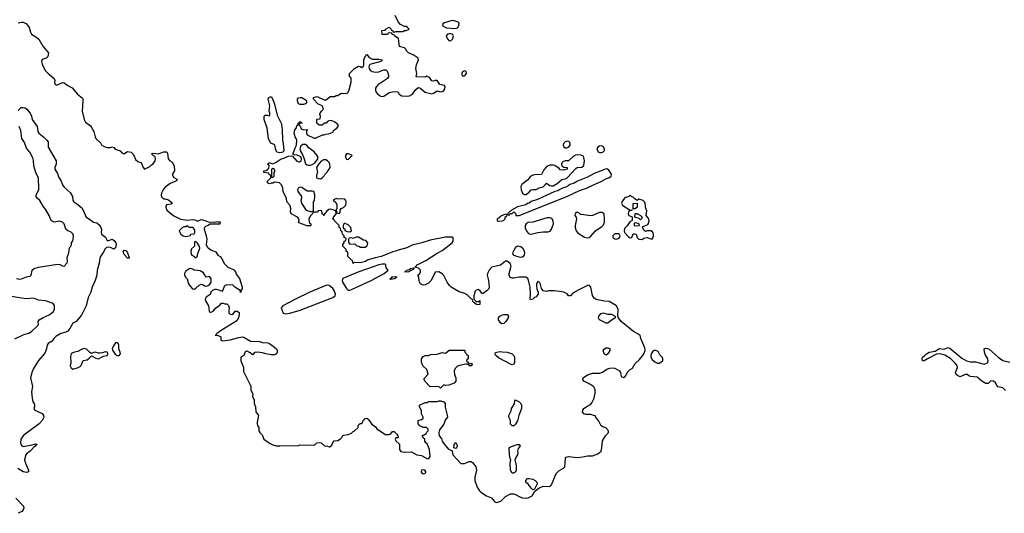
# Model space of a CAD drawing. Header units: inches. Extents: x 2106670 to 2322961, y 36024 to 224899.
# Tile 235 of 256: x 2281508 to 2293026, y 162325 to 168100. Entities that reach past the tile are written whole.
import ezdxf

# ---------------------------------------------------------------- set-up
doc = ezdxf.new("R2010")
doc.units = ezdxf.units.IN
doc.header["$MEASUREMENT"] = 0
doc.layers.add('C2186', color=7, linetype='Continuous')
doc.layers.add('C2196', color=7, linetype='Continuous')

msp = doc.modelspace()

# ---------------------------------------------------------------- linework, layer by layer
at = {"layer": 'C2186', "color": 5}
for points, elevation in [([(2281490, 168062), (2281528, 168072), (2281550, 168072), (2281590, 168051), (2281619, 168010), (2281634, 167954), (2281646, 167930), (2281710, 167891), (2281731, 167871), (2281779, 167790), (2281846, 167710), (2281836, 167670), (2281817, 167650), (2281770, 167632), (2281762, 167610), (2281770, 167581), (2281807, 167507), (2281842, 167470), (2281913, 167410), (2281919, 167390), (2281916, 167370), (2281919, 167350), (2281930, 167339), (2281950, 167336), (2282010, 167365), (2282030, 167360), (2282070, 167330), (2282124, 167304), (2282183, 167230), (2282242, 167182), (2282248, 167170), (2282248, 167150), (2282241, 167030), (2282262, 166930), (2282280, 166900), (2282337, 166857), (2282346, 166846), (2282376, 166790), (2282391, 166730), (2282401, 166710), (2282456, 166656), (2282471, 166631), (2282495, 166615), (2282530, 166606), (2282570, 166605), (2282590, 166612), (2282610, 166605), (2282626, 166585), (2282685, 166565), (2282702, 166542), (2282728, 166532), (2282770, 166556), (2282811, 166551), (2282841, 166521), (2282863, 166463), (2282890, 166441), (2282927, 166427), (2282938, 166410), (2282952, 166370), (2282970, 166352), (2283030, 166382), (2283050, 166402), (2283070, 166412), (2283093, 166447), (2283097, 166470), (2283094, 166494), (2283084, 166504), (2283068, 166510), (2283049, 166531), (2283070, 166538), (2283130, 166532), (2283193, 166553), (2283230, 166552), (2283237, 166537), (2283246, 166470), (2283265, 166450), (2283293, 166433), (2283315, 166390), (2283318, 166330), (2283292, 166290), (2283312, 166252), (2283354, 166230), (2283334, 166210), (2283270, 166182), (2283210, 166142), (2283190, 166118), (2283167, 166070), (2283164, 166050), (2283167, 166027), (2283190, 166002), (2283210, 166002), (2283250, 165991), (2283278, 165970), (2283291, 165950), (2283278, 165942), (2283227, 165933), (2283218, 165910), (2283221, 165890), (2283230, 165872), (2283310, 165805), (2283390, 165765), (2283470, 165756), (2283530, 165762), (2283557, 165757), (2283590, 165742), (2283630, 165762), (2283674, 165750), (2283713, 165733), (2283790, 165731), (2283817, 165737), (2283827, 165733), (2283850, 165734), (2283854, 165730), (2283850, 165706), (2283733, 165707), (2283714, 165690), (2283681, 165679), (2283672, 165670), (2283665, 165650), (2283691, 165570), (2283696, 165530), (2283691, 165470), (2283702, 165442), (2283712, 165430), (2283746, 165406), (2283804, 165384), (2283826, 165346), (2283852, 165330), (2283871, 165311), (2283905, 165245), (2283945, 165205), (2283971, 165191), (2284010, 165178), (2284018, 165170), (2284031, 165151), (2284041, 165121), (2284078, 165070), (2284111, 164970), (2284111, 164949), (2284094, 164930), (2284094, 164910), (2284090, 164906), (2284086, 164930), (2284026, 164970), (2283998, 164998), (2283925, 164995), (2283911, 164989), (2283902, 164978), (2283885, 164935), (2283878, 164922), (2283870, 164918), (2283866, 164926), (2283837, 164937), (2283810, 164941), (2283790, 164941), (2283764, 164930), (2283743, 164910), (2283735, 164885), (2283688, 164852), (2283680, 164830), (2283682, 164810), (2283717, 164750), (2283725, 164690), (2283730, 164682), (2283739, 164679), (2283750, 164676), (2283770, 164688), (2283803, 164730), (2283844, 164755), (2283870, 164782), (2283890, 164782), (2283910, 164774), (2283930, 164774), (2283950, 164754), (2283958, 164730), (2283953, 164690), (2283956, 164670), (2283970, 164654), (2283990, 164651), (2284010, 164662), (2284030, 164691), (2284052, 164690), (2284074, 164674), (2284076, 164650), (2284067, 164610), (2284050, 164576), (2283845, 164450), (2283838, 164442), (2283816, 164430), (2283807, 164413), (2283794, 164410), (2283830, 164405), (2283862, 164390), (2283862, 164350), (2283884, 164344), (2283970, 164353), (2284070, 164383), (2284109, 164389), (2284130, 164386), (2284210, 164340), (2284313, 164333), (2284350, 164321), (2284410, 164318), (2284429, 164311), (2284491, 164270), (2284512, 164250), (2284522, 164230), (2284522, 164210), (2284511, 164189), (2284490, 164178), (2284450, 164178), (2284389, 164189), (2284350, 164202), (2284290, 164209), (2284256, 164204), (2284230, 164178), (2284203, 164203), (2284170, 164222), (2284160, 164220), (2284145, 164215), (2284131, 164169), (2284094, 164150), (2284094, 164110), (2284126, 164030), (2284125, 163985), (2284212, 163812), (2284212, 163770), (2284237, 163717), (2284232, 163690), (2284251, 163650), (2284251, 163610), (2284265, 163570), (2284272, 163510), (2284302, 163470), (2284286, 163390), (2284286, 163370), (2284291, 163351), (2284305, 163330), (2284306, 163290), (2284318, 163270), (2284343, 163243), (2284365, 163190), (2284430, 163146), (2284470, 163126), (2284510, 163115), (2284550, 163115), (2284770, 163118), (2284790, 163125), (2284950, 163122), (2284966, 163130), (2284986, 163150), (2285010, 163154), (2285034, 163150), (2285073, 163113), (2285109, 163111), (2285130, 163102), (2285136, 163104), (2285158, 163122), (2285170, 163154), (2285188, 163172), (2285230, 163178), (2285263, 163197), (2285278, 163210), (2285290, 163234), (2285300, 163240), (2285350, 163245), (2285390, 163262), (2285410, 163282), (2285426, 163290), (2285466, 163330), (2285468, 163352), (2285490, 163374), (2285510, 163374), (2285529, 163411), (2285550, 163432), (2285570, 163438), (2285590, 163422), (2285622, 163370), (2285670, 163336), (2285691, 163310), (2285710, 163296), (2285787, 163247), (2285825, 163245), (2285846, 163250), (2285870, 163282), (2285890, 163282), (2285922, 163250), (2285932, 163230), (2285934, 163210), (2285930, 163206), (2285910, 163206), (2285902, 163190), (2285910, 163174), (2285952, 163132), (2285952, 163072), (2285966, 163046), (2286010, 163039), (2286090, 163045), (2286154, 163010), (2286210, 163001), (2286270, 162966), (2286290, 162962), (2286296, 162964), (2286309, 162991), (2286302, 163070), (2286276, 163136), (2286258, 163150), (2286246, 163170), (2286246, 163190), (2286230, 163206), (2286218, 163230), (2286262, 163258), (2286270, 163274), (2286286, 163290), (2286286, 163310), (2286267, 163327), (2286229, 163329), (2286190, 163348), (2286168, 163372), (2286169, 163411), (2286210, 163422), (2286228, 163432), (2286229, 163450), (2286209, 163490), (2286209, 163529), (2286186, 163570), (2286186, 163590), (2286250, 163622), (2286278, 163622), (2286290, 163634), (2286390, 163634), (2286410, 163642), (2286430, 163641), (2286470, 163627), (2286484, 163610), (2286487, 163567), (2286510, 163474), (2286511, 163450), (2286486, 163414), (2286470, 163368), (2286420, 163300), (2286411, 163270), (2286416, 163230), (2286441, 163200), (2286451, 163170), (2286465, 163145), (2286520, 163080), (2286559, 163059), (2286566, 163046), (2286574, 163010), (2286670, 162906), (2286710, 162907), (2286768, 162930), (2286790, 162931), (2286810, 162916), (2286846, 162870), (2286851, 162831), (2286833, 162747), (2286831, 162710), (2286858, 162630), (2286886, 162586), (2286904, 162570), (2286970, 162528), (2287027, 162507), (2287062, 162462), (2287070, 162455), (2287090, 162451), (2287135, 162465), (2287190, 162521), (2287250, 162551), (2287290, 162551), (2287310, 162546), (2287357, 162517), (2287390, 162504), (2287430, 162500), (2287455, 162505), (2287504, 162530), (2287536, 162584), (2287583, 162617), (2287630, 162641), (2287710, 162638), (2287730, 162658), (2287784, 162790), (2287817, 162823), (2287869, 162851), (2287884, 162870), (2287894, 162970), (2287900, 162980), (2287929, 162991), (2288030, 162976), (2288095, 162985), (2288150, 162998), (2288210, 162995), (2288270, 163021), (2288309, 163051), (2288319, 163090), (2288326, 163174), (2288362, 163230), (2288398, 163270), (2288398, 163290), (2288363, 163323), (2288330, 163335), (2288309, 163349), (2288282, 163402), (2288248, 163450), (2288246, 163466), (2288234, 163466), (2288190, 163481), (2288130, 163481), (2288109, 163490), (2288093, 163510), (2288096, 163530), (2288109, 163550), (2288134, 163570), (2288184, 163596), (2288203, 163617), (2288230, 163670), (2288240, 163730), (2288240, 163770), (2288234, 163790), (2288225, 163805), (2288176, 163836), (2288109, 163870), (2288094, 163890), (2288101, 163910), (2288150, 163943), (2288210, 163966), (2288294, 163966), (2288325, 163975), (2288377, 164010), (2288410, 164022), (2288448, 164028), (2288470, 164021), (2288525, 163990), (2288538, 163970), (2288546, 163926), (2288570, 163912), (2288590, 163925), (2288622, 163978), (2288650, 164007), (2288676, 164024), (2288710, 164079), (2288757, 164123), (2288794, 164166), (2288810, 164190), (2288824, 164230), (2288820, 164260), (2288773, 164370), (2288768, 164408), (2288689, 164450), (2288544, 164570), (2288515, 164610), (2288506, 164630), (2288509, 164710), (2288489, 164750), (2288470, 164765), (2288402, 164802), (2288350, 164806), (2288250, 164826), (2288230, 164840), (2288210, 164874), (2288190, 164970), (2288170, 164993), (2288150, 164989), (2288043, 164937), (2287980, 164900), (2287950, 164868), (2287930, 164868), (2287912, 164892), (2287872, 164912), (2287850, 164917), (2287766, 164926), (2287694, 164926), (2287670, 164919), (2287630, 164926), (2287614, 164954), (2287596, 165016), (2287586, 165030), (2287570, 165038), (2287552, 165010), (2287552, 164990), (2287558, 164950), (2287572, 164910), (2287572, 164888), (2287550, 164858), (2287530, 164848), (2287512, 164830), (2287483, 164823), (2287478, 164830), (2287483, 164890), (2287479, 164970), (2287462, 165050), (2287452, 165072), (2287430, 165086), (2287410, 165089), (2287350, 165087), (2287290, 165075), (2287270, 165076), (2287245, 165085), (2287236, 165110), (2287235, 165130), (2287257, 165217), (2287246, 165246), (2287210, 165275), (2287190, 165275), (2287132, 165228), (2287030, 165203), (2287001, 165170), (2286981, 165130), (2286977, 165110), (2286991, 165050), (2287001, 164970), (2286996, 164950), (2286976, 164930), (2286930, 164895), (2286918, 164898), (2286892, 164932), (2286870, 164941), (2286850, 164936), (2286837, 164923), (2286819, 164870), (2286822, 164830), (2286850, 164802), (2286878, 164802), (2286890, 164814), (2286890, 164769), (2286870, 164764), (2286851, 164769), (2286822, 164790), (2286810, 164802), (2286805, 164825), (2286790, 164834), (2286742, 164882), (2286716, 164896), (2286650, 164915), (2286555, 164970), (2286535, 164990), (2286509, 165030), (2286470, 165108), (2286450, 165128), (2286410, 165148), (2286370, 165146), (2286323, 165050), (2286290, 165016), (2286250, 164997), (2286230, 164994), (2286210, 165002), (2286198, 165010), (2286180, 165040), (2286178, 165090), (2286166, 165110), (2286189, 165131), (2286198, 165150), (2286198, 165170), (2286173, 165193), (2286141, 165201), (2286129, 165210), (2286145, 165215), (2286157, 165230), (2286258, 165282), (2286390, 165368), (2286450, 165400), (2286568, 165490), (2286578, 165510), (2286578, 165550), (2286570, 165555), (2286490, 165556), (2286310, 165522), (2286211, 165490), (2286098, 165462), (2286038, 165430), (2285937, 165403), (2285905, 165390), (2285875, 165385), (2285846, 165370), (2285735, 165330), (2285666, 165314), (2285575, 165285), (2285552, 165270), (2285490, 165255), (2285422, 165258), (2285408, 165248), (2285402, 165282), (2285390, 165286), (2285348, 165328), (2285346, 165370), (2285342, 165382), (2285327, 165387), (2285326, 165410), (2285289, 165449), (2285289, 165470), (2285306, 165490), (2285306, 165510), (2285322, 165518), (2285326, 165530), (2285322, 165542), (2285306, 165550), (2285306, 165570), (2285286, 165590), (2285282, 165622), (2285266, 165630), (2285262, 165662), (2285246, 165670), (2285246, 165690), (2285186, 165750), (2285182, 165762), (2285166, 165770), (2285178, 165782), (2285178, 165790), (2285203, 165817), (2285209, 165830), (2285207, 165867), (2285193, 165867), (2285150, 165881), (2285123, 165877), (2285100, 165860), (2285074, 165830), (2285070, 165808), (2285062, 165822), (2285046, 165830), (2285042, 165862), (2285030, 165866), (2284998, 165862), (2284990, 165846), (2284950, 165846), (2284938, 165842), (2284934, 165830), (2284910, 165806), (2284892, 165770), (2284893, 165733), (2284898, 165718), (2284914, 165710), (2284914, 165690), (2284910, 165686), (2284873, 165687), (2284806, 165710), (2284770, 165726), (2284778, 165750), (2284775, 165770), (2284758, 165790), (2284685, 165830), (2284677, 165850), (2284682, 165890), (2284678, 165910), (2284669, 165930), (2284635, 165970), (2284628, 166010), (2284590, 166086), (2284587, 166127), (2284570, 166166), (2284546, 166190), (2284524, 166196), (2284490, 166198), (2284470, 166186), (2284450, 166186), (2284430, 166178), (2284406, 166190), (2284408, 166210), (2284446, 166250), (2284446, 166270), (2284442, 166282), (2284426, 166290), (2284422, 166302), (2284366, 166310), (2284366, 166330), (2284402, 166338), (2284406, 166350), (2284422, 166358), (2284426, 166390), (2284422, 166402), (2284408, 166410), (2284422, 166418), (2284426, 166430), (2284470, 166414), (2284510, 166431), (2284569, 166471), (2284590, 166475), (2284650, 166501), (2284686, 166506), (2284701, 166501), (2284750, 166445), (2284770, 166436), (2284783, 166437), (2284797, 166443), (2284801, 166450), (2284805, 166470), (2284796, 166496), (2284756, 166516), (2284719, 166519), (2284705, 166525), (2284725, 166575), (2284730, 166602), (2284748, 166632), (2284749, 166690), (2284744, 166710), (2284730, 166729), (2284719, 166770), (2284722, 166790), (2284727, 166810), (2284745, 166835), (2284750, 166862), (2284766, 166870), (2284766, 166890), (2284782, 166898), (2284786, 166910), (2284794, 166910), (2284798, 166898), (2284814, 166890), (2284778, 166882), (2284774, 166870), (2284790, 166854), (2284803, 166823), (2284830, 166811), (2284874, 166814), (2284862, 166798), (2284862, 166770), (2284870, 166754), (2284953, 166713), (2284970, 166712), (2285050, 166754), (2285070, 166754), (2285090, 166762), (2285124, 166764), (2285146, 166770), (2285170, 166782), (2285188, 166810), (2285219, 166830), (2285233, 166850), (2285233, 166870), (2285190, 166905), (2285170, 166914), (2285150, 166919), (2285125, 166915), (2285111, 166909), (2285094, 166890), (2285073, 166887), (2285047, 166867), (2285010, 166866), (2284986, 166890), (2284986, 166930), (2284990, 166934), (2285022, 166938), (2285028, 166970), (2285018, 166990), (2285020, 167000), (2285038, 167030), (2285058, 167050), (2285058, 167070), (2285046, 167090), (2284996, 167116), (2284946, 167170), (2284946, 167190), (2284990, 167202), (2285070, 167162), (2285090, 167162), (2285108, 167172), (2285140, 167200), (2285190, 167202), (2285209, 167211), (2285230, 167212), (2285270, 167238), (2285325, 167235), (2285339, 167241), (2285349, 167251), (2285362, 167278), (2285386, 167370), (2285386, 167410), (2285382, 167422), (2285366, 167430), (2285366, 167470), (2285426, 167530), (2285470, 167554), (2285492, 167552), (2285510, 167542), (2285530, 167554), (2285534, 167570), (2285534, 167630), (2285549, 167670), (2285570, 167692), (2285597, 167657), (2285630, 167639), (2285710, 167639), (2285754, 167630), (2285734, 167610), (2285630, 167585), (2285606, 167574), (2285593, 167550), (2285596, 167530), (2285609, 167509), (2285630, 167493), (2285674, 167485), (2285709, 167491), (2285770, 167511), (2285790, 167511), (2285804, 167504), (2285811, 167491), (2285822, 167450), (2285822, 167430), (2285812, 167410), (2285730, 167355), (2285710, 167349), (2285681, 167319), (2285670, 167298), (2285669, 167270), (2285679, 167250), (2285690, 167236), (2285730, 167205), (2285750, 167199), (2285770, 167205), (2285830, 167247), (2285890, 167261), (2285930, 167255), (2285949, 167229), (2285978, 167210), (2286030, 167203), (2286070, 167208), (2286105, 167230), (2286140, 167280), (2286170, 167306), (2286190, 167303), (2286250, 167251), (2286330, 167234), (2286350, 167239), (2286390, 167267), (2286430, 167257), (2286450, 167258), (2286470, 167273), (2286480, 167290), (2286486, 167310), (2286477, 167330), (2286422, 167342), (2286390, 167389), (2286370, 167389), (2286350, 167381), (2286330, 167384), (2286302, 167422), (2286270, 167438), (2286251, 167429), (2286146, 167430), (2286155, 167470), (2286143, 167530), (2286149, 167570), (2286174, 167630), (2286169, 167650), (2286110, 167689), (2286058, 167710), (2286038, 167730), (2286020, 167760), (2286009, 167769), (2285950, 167786), (2285939, 167879), (2285910, 167898), (2285895, 167915), (2285866, 167930), (2285862, 167942), (2285830, 167946), (2285818, 167942), (2285810, 167928), (2285750, 167926), (2285748, 167930), (2285746, 167970), (2285750, 167974), (2285782, 167978), (2285786, 167990), (2285830, 168012), (2285854, 167990), (2285858, 167978), (2285874, 167970), (2285878, 167958), (2285890, 167954), (2285910, 167962), (2285990, 167962), (2286010, 167974), (2286030, 167974), (2286066, 167990), (2286046, 168010), (2286030, 168018), (2286010, 168018), (2285962, 168042), (2285936, 168076), (2285902, 168150)], 40), ([(2281490, 167037), (2281527, 167073), (2281550, 167074), (2281570, 167068), (2281590, 167055), (2281630, 167007), (2281648, 166970), (2281655, 166930), (2281714, 166850), (2281719, 166790), (2281732, 166770), (2281790, 166726), (2281827, 166690), (2281842, 166670), (2281842, 166610), (2281934, 166450), (2281935, 166410), (2281921, 166370), (2281921, 166350), (2281950, 166300), (2281963, 166263), (2281992, 166210), (2282008, 166168), (2282030, 166141), (2282098, 166078), (2282126, 166030), (2282132, 165990), (2282143, 165970), (2282190, 165938), (2282237, 165897), (2282252, 165872), (2282286, 165790), (2282327, 165767), (2282370, 165730), (2282410, 165722), (2282438, 165698), (2282458, 165670), (2282466, 165650), (2282463, 165610), (2282466, 165590), (2282514, 165554), (2282530, 165517), (2282550, 165515), (2282590, 165530), (2282615, 165515), (2282634, 165490), (2282638, 165470), (2282629, 165431), (2282610, 165416), (2282570, 165436), (2282550, 165439), (2282525, 165435), (2282510, 165418), (2282486, 165374), (2282453, 165330), (2282446, 165310), (2282438, 165250), (2282413, 165170), (2282412, 165110), (2282393, 165047), (2282357, 164970), (2282339, 164910), (2282310, 164849), (2282287, 164750), (2282230, 164642), (2282170, 164570), (2282130, 164550), (2282095, 164485), (2282070, 164455), (2282050, 164442), (2281990, 164428), (2281930, 164395), (2281909, 164371), (2281890, 164338), (2281842, 164310), (2281829, 164290), (2281823, 164250), (2281801, 164199), (2281730, 164111), (2281670, 164020), (2281650, 163972), (2281644, 163936), (2281634, 163910), (2281657, 163810), (2281647, 163747), (2281653, 163670), (2281663, 163630), (2281677, 163610), (2281682, 163590), (2281683, 163570), (2281675, 163550), (2281687, 163530), (2281771, 163491), (2281787, 163470), (2281790, 163450), (2281772, 163410), (2281736, 163370), (2281571, 163250), (2281551, 163230), (2281521, 163190), (2281518, 163150), (2281524, 163124), (2281532, 163112), (2281550, 163105), (2281656, 163124), (2281690, 163139), (2281710, 163134), (2281711, 163131), (2281697, 163123), (2281691, 163110), (2281677, 163103), (2281630, 163053), (2281590, 163022), (2281581, 163010), (2281567, 162970), (2281566, 162950), (2281577, 162910), (2281613, 162830), (2281611, 162809), (2281590, 162803), (2281550, 162809), (2281487, 162847)], 20), ([(2281473, 165073), (2281510, 165065), (2281530, 165068), (2281590, 165090), (2281630, 165097), (2281643, 165110), (2281656, 165164), (2281663, 165177), (2281678, 165190), (2281730, 165206), (2281950, 165239), (2281977, 165237), (2282010, 165221), (2282030, 165217), (2282064, 165256), (2282067, 165270), (2282064, 165316), (2282082, 165370), (2282092, 165428), (2282097, 165443), (2282110, 165452), (2282116, 165470), (2282116, 165490), (2282130, 165511), (2282135, 165530), (2282139, 165570), (2282130, 165596), (2282110, 165615), (2282070, 165630), (2282048, 165648), (2282027, 165710), (2282009, 165729), (2281970, 165741), (2281910, 165732), (2281877, 165750), (2281855, 165810), (2281810, 165883), (2281786, 165910), (2281743, 165983), (2281714, 166010), (2281702, 166030), (2281700, 166050), (2281731, 166109), (2281734, 166126), (2281727, 166247), (2281697, 166310), (2281685, 166350), (2281674, 166390), (2281671, 166451), (2281663, 166483), (2281627, 166550), (2281590, 166595), (2281564, 166664), (2281535, 166710), (2281522, 166802), (2281504, 166850)], 20), ([(2281450, 164364), (2281550, 164414), (2281623, 164437), (2281650, 164455), (2281710, 164509), (2281727, 164530), (2281724, 164570), (2281736, 164590), (2281784, 164616), (2281855, 164645), (2281899, 164681), (2281915, 164710), (2281915, 164755), (2281900, 164780), (2281810, 164810), (2281730, 164820), (2281670, 164841), (2281590, 164835), (2281530, 164842), (2281390, 164865)], 20), ([(2281463, 162503), (2281552, 162410), (2281556, 162390), (2281550, 162365), (2281534, 162346), (2281490, 162325)], 20)]:
    msp.add_lwpolyline(points, dxfattribs=dict(at, elevation=elevation))
for points, elevation in [([(2286569, 168091), (2286478, 168062), (2286458, 168050), (2286456, 168030), (2286462, 168022), (2286503, 168003), (2286610, 167995), (2286630, 168006), (2286647, 168030), (2286650, 168058), (2286638, 168070), (2286590, 168087)], 40), ([(2286530, 167935), (2286511, 167929), (2286498, 167910), (2286506, 167886), (2286530, 167858), (2286550, 167852), (2286570, 167872), (2286582, 167910), (2286578, 167918), (2286569, 167929), (2286550, 167934)], 40), ([(2286710, 167502), (2286690, 167489), (2286679, 167470), (2286679, 167459), (2286684, 167444), (2286710, 167443), (2286721, 167450), (2286735, 167470), (2286730, 167495)], 40), ([(2284550, 166541), (2284518, 166550), (2284502, 166590), (2284494, 166634), (2284467, 166647), (2284448, 166650), (2284418, 166710), (2284403, 166830), (2284369, 166930), (2284369, 166971), (2284378, 166982), (2284404, 166984), (2284430, 166974), (2284435, 166985), (2284435, 167010), (2284426, 167030), (2284434, 167090), (2284414, 167170), (2284422, 167190), (2284450, 167201), (2284470, 167165), (2284490, 167112), (2284522, 166982), (2284566, 166890), (2284570, 166872), (2284578, 166810), (2284581, 166690), (2284590, 166651), (2284599, 166570), (2284590, 166549)], 40), ([(2284790, 167108), (2284770, 167115), (2284757, 167150), (2284759, 167170), (2284770, 167185), (2284790, 167191), (2284810, 167191), (2284859, 167159), (2284865, 167150), (2284865, 167130), (2284850, 167115), (2284830, 167109)], 40), ([(2287917, 166677), (2287889, 166671), (2287871, 166650), (2287866, 166630), (2287873, 166613), (2287890, 166602), (2287910, 166602), (2287930, 166608), (2287947, 166630), (2287949, 166650), (2287942, 166662), (2287933, 166673)], 40), ([(2284850, 166638), (2284822, 166638), (2284807, 166633), (2284796, 166624), (2284785, 166590), (2284796, 166555), (2284811, 166530), (2284835, 166470), (2284850, 166414), (2284870, 166402), (2284890, 166398), (2284910, 166398), (2284930, 166405), (2284958, 166422), (2284994, 166465), (2284998, 166490), (2284989, 166510), (2284954, 166554), (2284890, 166601), (2284868, 166628)], 40), ([(2288310, 166624), (2288290, 166621), (2288271, 166610), (2288259, 166590), (2288275, 166555), (2288290, 166545), (2288310, 166545), (2288329, 166551), (2288340, 166560), (2288349, 166571), (2288349, 166590), (2288335, 166615)], 40), ([(2285061, 166459), (2285034, 166446), (2285006, 166415), (2284981, 166370), (2284994, 166310), (2284980, 166280), (2284982, 166250), (2285000, 166240), (2285030, 166238), (2285048, 166250), (2285070, 166274), (2285078, 166290), (2285104, 166316), (2285109, 166330), (2285121, 166339), (2285141, 166370), (2285137, 166410), (2285128, 166428), (2285110, 166447), (2285090, 166458)], 40), ([(2285350, 166529), (2285330, 166529), (2285319, 166510), (2285321, 166490), (2285330, 166466), (2285350, 166463), (2285399, 166510), (2285395, 166515)], 40), ([(2288030, 166520), (2288010, 166515), (2287982, 166498), (2287930, 166449), (2287890, 166450), (2287862, 166438), (2287853, 166430), (2287847, 166410), (2287851, 166391), (2287874, 166374), (2287914, 166370), (2287914, 166350), (2287911, 166349), (2287870, 166339), (2287830, 166342), (2287819, 166359), (2287770, 166394), (2287750, 166399), (2287710, 166396), (2287690, 166390), (2287666, 166374), (2287639, 166341), (2287611, 166289), (2287530, 166283), (2287504, 166276), (2287478, 166262), (2287450, 166223), (2287382, 166170), (2287371, 166149), (2287375, 166110), (2287391, 166070), (2287414, 166054), (2287430, 166055), (2287450, 166065), (2287470, 166081), (2287492, 166108), (2287510, 166113), (2287550, 166113), (2287587, 166133), (2287630, 166146), (2287670, 166188), (2287710, 166160), (2287730, 166154), (2287750, 166155), (2287796, 166184), (2287849, 166231), (2287890, 166238), (2287912, 166248), (2288017, 166363), (2288030, 166370), (2288085, 166375), (2288106, 166394), (2288117, 166450), (2288109, 166489), (2288102, 166502), (2288076, 166516)], 40), ([(2284470, 166358), (2284454, 166350), (2284454, 166270), (2284458, 166258), (2284470, 166254), (2284486, 166270), (2284486, 166310), (2284495, 166330), (2284490, 166346)], 40), ([(2288370, 166353), (2288310, 166333), (2288230, 166301), (2288150, 166259), (2288032, 166210), (2287994, 166186), (2287945, 166170), (2287925, 166155), (2287898, 166142), (2287858, 166130), (2287818, 166110), (2287803, 166097), (2287770, 166089), (2287564, 165996), (2287490, 165974), (2287467, 165953), (2287450, 165948), (2287430, 165934), (2287332, 165910), (2287262, 165870), (2287258, 165862), (2287234, 165850), (2287234, 165846), (2287214, 165830), (2287218, 165818), (2287230, 165814), (2287242, 165818), (2287246, 165834), (2287270, 165834), (2287290, 165852), (2287314, 165830), (2287314, 165810), (2287350, 165808), (2287909, 166030), (2288058, 166102), (2288139, 166130), (2288229, 166170), (2288310, 166206), (2288363, 166237), (2288399, 166250), (2288429, 166270), (2288433, 166293), (2288415, 166315), (2288400, 166340), (2288386, 166350)], 40), ([(2284790, 166139), (2284770, 166133), (2284759, 166110), (2284761, 166090), (2284805, 166030), (2284805, 166010), (2284797, 165990), (2284804, 165950), (2284821, 165930), (2284850, 165878), (2284870, 165866), (2284910, 165854), (2284930, 165854), (2284942, 165858), (2284946, 165870), (2284946, 165970), (2284956, 165984), (2284962, 166030), (2284962, 166050), (2284949, 166089), (2284930, 166095), (2284870, 166095), (2284810, 166136)], 40), ([(2285210, 166006), (2285174, 165990), (2285204, 165964), (2285217, 165937), (2285218, 165890), (2285212, 165870), (2285218, 165838), (2285250, 165834), (2285258, 165842), (2285258, 165870), (2285268, 165890), (2285296, 165904), (2285324, 165930), (2285329, 165970), (2285325, 165985), (2285310, 165999), (2285270, 166005), (2285230, 165998)], 40), ([(2288650, 166046), (2288634, 166030), (2288586, 166015), (2288558, 165982), (2288548, 165952), (2288559, 165930), (2288576, 165916), (2288650, 165872), (2288674, 165874), (2288670, 165866), (2288650, 165868), (2288632, 165850), (2288625, 165830), (2288634, 165810), (2288673, 165793), (2288674, 165750), (2288645, 165735), (2288614, 165686), (2288585, 165655), (2288579, 165630), (2288582, 165610), (2288630, 165559), (2288650, 165547), (2288670, 165552), (2288686, 165594), (2288705, 165595), (2288718, 165590), (2288733, 165550), (2288750, 165531), (2288790, 165527), (2288810, 165545), (2288849, 165551), (2288890, 165536), (2288910, 165536), (2288923, 165570), (2288923, 165590), (2288910, 165617), (2288890, 165629), (2288851, 165629), (2288830, 165622), (2288810, 165638), (2288795, 165670), (2288800, 165680), (2288858, 165702), (2288865, 165715), (2288873, 165750), (2288861, 165781), (2288835, 165810), (2288845, 165865), (2288834, 165890), (2288827, 165950), (2288817, 165970), (2288803, 165983), (2288750, 165998), (2288730, 165986), (2288703, 166003), (2288690, 166018), (2288666, 166030)], 40), ([(2288686, 165886), (2288686, 165950), (2288730, 165954), (2288732, 165908), (2288710, 165886)], 40), ([(2287190, 165826), (2287170, 165818), (2287130, 165798), (2287117, 165783), (2287094, 165770), (2287094, 165750), (2287104, 165744), (2287150, 165745), (2287166, 165750), (2287186, 165770), (2287187, 165793), (2287202, 165798), (2287206, 165810), (2287202, 165822)], 40), ([(2287710, 165781), (2287680, 165780), (2287511, 165730), (2287455, 165725), (2287434, 165710), (2287422, 165690), (2287423, 165663), (2287441, 165621), (2287460, 165600), (2287470, 165594), (2287490, 165590), (2287570, 165608), (2287630, 165618), (2287690, 165619), (2287713, 165627), (2287731, 165649), (2287752, 165710), (2287748, 165748), (2287732, 165772)], 40), ([(2288030, 165849), (2288006, 165834), (2288004, 165810), (2288019, 165790), (2288023, 165770), (2288008, 165690), (2288008, 165670), (2288017, 165630), (2288033, 165610), (2288054, 165594), (2288116, 165556), (2288150, 165546), (2288170, 165550), (2288190, 165565), (2288246, 165630), (2288320, 165680), (2288339, 165701), (2288350, 165730), (2288350, 165770), (2288344, 165824), (2288337, 165837), (2288323, 165843), (2288290, 165843), (2288210, 165807), (2288190, 165806), (2288079, 165819), (2288070, 165821), (2288050, 165841)], 40), ([(2288770, 165758), (2288754, 165774), (2288706, 165790), (2288707, 165833), (2288730, 165834), (2288743, 165823), (2288772, 165810), (2288791, 165791), (2288782, 165770)], 40), ([(2283470, 165686), (2283450, 165678), (2283430, 165678), (2283411, 165669), (2283374, 165630), (2283392, 165592), (2283422, 165570), (2283450, 165563), (2283470, 165566), (2283506, 165574), (2283510, 165592), (2283550, 165594), (2283558, 165610), (2283556, 165636), (2283540, 165660), (2283530, 165668), (2283490, 165668)], 40), ([(2285316, 165716), (2285305, 165715), (2285294, 165690), (2285294, 165670), (2285298, 165658), (2285310, 165654), (2285312, 165632), (2285340, 165620), (2285370, 165618), (2285388, 165630), (2285382, 165670), (2285350, 165698)], 40), ([(2288710, 165683), (2288701, 165690), (2288701, 165719), (2288710, 165725), (2288739, 165719), (2288751, 165711), (2288754, 165690), (2288750, 165688)], 40), ([(2285470, 165557), (2285443, 165557), (2285410, 165538), (2285390, 165546), (2285358, 165542), (2285353, 165527), (2285353, 165493), (2285370, 165474), (2285430, 165476), (2285454, 165454), (2285474, 165450), (2285497, 165437), (2285550, 165437), (2285569, 165451), (2285576, 165464), (2285579, 165490), (2285556, 165516), (2285530, 165522)], 40), ([(2288514, 165595), (2288470, 165595), (2288445, 165570), (2288447, 165550), (2288470, 165535), (2288490, 165533), (2288510, 165538), (2288526, 165550), (2288533, 165570), (2288526, 165586)], 40), ([(2282790, 165309), (2282770, 165310), (2282730, 165354), (2282718, 165390), (2282730, 165402), (2282750, 165400), (2282762, 165390), (2282787, 165330)], 20), ([(2283570, 165506), (2283558, 165502), (2283554, 165490), (2283552, 165450), (2283520, 165420), (2283511, 165390), (2283516, 165356), (2283523, 165343), (2283554, 165330), (2283558, 165318), (2283570, 165314), (2283588, 165332), (2283590, 165354), (2283615, 165425), (2283610, 165446), (2283590, 165486)], 40), ([(2287331, 165449), (2287307, 165433), (2287272, 165370), (2287282, 165350), (2287310, 165336), (2287363, 165323), (2287390, 165327), (2287404, 165336), (2287412, 165348), (2287416, 165370), (2287413, 165393), (2287397, 165417), (2287370, 165444)], 40), ([(2283510, 165187), (2283490, 165183), (2283447, 165153), (2283437, 165130), (2283436, 165110), (2283450, 165083), (2283468, 165068), (2283484, 165010), (2283501, 164981), (2283530, 164952), (2283550, 164948), (2283570, 164959), (2283606, 164994), (2283630, 165007), (2283650, 165002), (2283670, 164987), (2283690, 164981), (2283712, 164988), (2283734, 165006), (2283747, 165030), (2283747, 165067), (2283730, 165095), (2283689, 165089), (2283657, 165137), (2283621, 165161), (2283550, 165169), (2283538, 165178)], 40), ([(2285779, 165239), (2285750, 165238), (2285710, 165230), (2285644, 165210), (2285476, 165150), (2285289, 165071), (2285279, 165050), (2285283, 165030), (2285330, 164953), (2285350, 164937), (2285370, 164937), (2285390, 164944), (2285620, 165050), (2285771, 165130), (2285819, 165170), (2285797, 165197), (2285792, 165232)], 60), ([(2286050, 165144), (2286009, 165150), (2286027, 165153), (2286034, 165170), (2286063, 165177), (2286079, 165190), (2286117, 165197), (2286121, 165190), (2286110, 165175)], 40), ([(2285850, 165061), (2285841, 165070), (2285859, 165081), (2285864, 165090), (2285873, 165093), (2285910, 165096), (2285922, 165090), (2285902, 165070), (2285890, 165066)], 40), ([(2285110, 164994), (2285090, 164988), (2284902, 164910), (2284734, 164830), (2284587, 164750), (2284566, 164730), (2284590, 164667), (2284618, 164658), (2284670, 164666), (2284790, 164701), (2285171, 164850), (2285198, 164870), (2285201, 164890), (2285187, 164930), (2285170, 164956), (2285130, 164990)], 60), ([(2287150, 164542), (2287134, 164554), (2287109, 164590), (2287109, 164610), (2287124, 164630), (2287155, 164645), (2287170, 164651), (2287211, 164651), (2287225, 164630), (2287221, 164610), (2287196, 164570), (2287170, 164544)], 40), ([(2288390, 164656), (2288430, 164656), (2288474, 164630), (2288474, 164610), (2288412, 164570), (2288390, 164549), (2288370, 164549), (2288289, 164590), (2288281, 164610), (2288284, 164630), (2288310, 164663), (2288330, 164671)], 40), ([(2282270, 164253), (2282250, 164250), (2282223, 164237), (2282190, 164217), (2282150, 164209), (2282123, 164197), (2282111, 164189), (2282101, 164159), (2282105, 164090), (2282100, 164050), (2282110, 164027), (2282130, 164009), (2282192, 164029), (2282217, 164043), (2282226, 164054), (2282250, 164111), (2282299, 164121), (2282322, 164138), (2282350, 164168), (2282398, 164138), (2282430, 164132), (2282490, 164164), (2282530, 164171), (2282539, 164190), (2282535, 164210), (2282510, 164213), (2282479, 164201), (2282450, 164198), (2282430, 164198), (2282390, 164208), (2282374, 164206), (2282350, 164195), (2282330, 164206), (2282290, 164244)], 40), ([(2282650, 164320), (2282630, 164318), (2282608, 164292), (2282590, 164250), (2282595, 164235), (2282626, 164186), (2282650, 164170), (2282670, 164167), (2282688, 164190), (2282685, 164210), (2282668, 164248), (2282668, 164290), (2282660, 164310)], 40), ([(2288370, 164174), (2288345, 164190), (2288334, 164230), (2288348, 164250), (2288370, 164259), (2288390, 164259), (2288411, 164251), (2288413, 164230), (2288390, 164189)], 40), ([(2286770, 164074), (2286790, 164082), (2286798, 164078), (2286802, 164070), (2286791, 164050), (2286766, 164050), (2286762, 164062), (2286748, 164068), (2286729, 164069), (2286670, 164059), (2286630, 164046), (2286603, 164017), (2286592, 163990), (2286596, 163950), (2286612, 163908), (2286610, 163869), (2286590, 163849), (2286530, 163822), (2286490, 163818), (2286470, 163826), (2286430, 163788), (2286419, 163799), (2286390, 163808), (2286310, 163806), (2286246, 163870), (2286238, 163890), (2286240, 163900), (2286286, 163954), (2286270, 164006), (2286227, 164047), (2286220, 164060), (2286207, 164093), (2286208, 164130), (2286230, 164158), (2286250, 164171), (2286290, 164172), (2286316, 164184), (2286390, 164186), (2286450, 164205), (2286490, 164198), (2286533, 164233), (2286710, 164234), (2286714, 164230), (2286714, 164210), (2286734, 164190), (2286738, 164178), (2286754, 164170), (2286754, 164130), (2286738, 164122), (2286734, 164110), (2286753, 164093), (2286758, 164078)], 40), ([(2287270, 164063), (2287250, 164070), (2287110, 164144), (2287079, 164170), (2287069, 164190), (2287075, 164205), (2287105, 164215), (2287130, 164218), (2287152, 164212), (2287209, 164211), (2287271, 164190), (2287290, 164171), (2287296, 164150), (2287297, 164090), (2287290, 164069)], 40), ([(2288950, 164230), (2288930, 164229), (2288910, 164213), (2288897, 164190), (2288890, 164170), (2288890, 164150), (2288905, 164125), (2288937, 164097), (2288970, 164080), (2288990, 164081), (2289021, 164099), (2289030, 164110), (2289032, 164132), (2289025, 164150), (2288997, 164177), (2288976, 164216)], 40), ([(2287270, 163348), (2287250, 163366), (2287249, 163410), (2287229, 163450), (2287229, 163469), (2287256, 163524), (2287261, 163550), (2287295, 163605), (2287301, 163639), (2287310, 163653), (2287351, 163630), (2287371, 163610), (2287377, 163590), (2287379, 163550), (2287346, 163470), (2287330, 163408), (2287310, 163368), (2287290, 163349)], 40), ([(2286610, 163082), (2286588, 163090), (2286589, 163131), (2286610, 163151), (2286622, 163130), (2286625, 163110), (2286618, 163090)], 40), ([(2287270, 162794), (2287250, 162828), (2287247, 162910), (2287255, 162950), (2287247, 162967), (2287238, 163010), (2287235, 163090), (2287250, 163101), (2287328, 163130), (2287350, 163131), (2287361, 163110), (2287339, 163081), (2287331, 163050), (2287335, 163030), (2287331, 163010), (2287315, 162985), (2287302, 162950), (2287315, 162885), (2287316, 162830), (2287310, 162809), (2287290, 162794)], 40), ([(2286230, 162832), (2286210, 162828), (2286203, 162810), (2286205, 162805), (2286230, 162788), (2286249, 162791), (2286258, 162802), (2286261, 162810), (2286249, 162829)], 40), ([(2287510, 162598), (2287490, 162618), (2287461, 162661), (2287430, 162690), (2287430, 162710), (2287450, 162730), (2287470, 162733), (2287510, 162724), (2287538, 162710), (2287558, 162690), (2287562, 162670), (2287530, 162606)], 40)]:
    msp.add_lwpolyline(points, close=True, dxfattribs=dict(at, elevation=elevation))
at = {"layer": 'C2196', "color": 5, "elevation": 20}
msp.add_lwpolyline([(2293042, 163762), (2293010, 163793), (2292950, 163805), (2292924, 163850), (2292899, 163870), (2292870, 163874), (2292836, 163844), (2292810, 163844), (2292763, 163870), (2292710, 163918), (2292630, 163925), (2292611, 163931), (2292590, 163947), (2292570, 163950), (2292510, 163921), (2292477, 163937), (2292463, 163950), (2292455, 163970), (2292477, 164030), (2292474, 164050), (2292456, 164076), (2292396, 164136), (2292330, 164174), (2292270, 164190), (2292234, 164186), (2292127, 164133), (2292090, 164109), (2292070, 164109), (2292064, 164136), (2292069, 164151), (2292093, 164167), (2292115, 164190), (2292148, 164210), (2292219, 164220), (2292270, 164251), (2292310, 164245), (2292330, 164248), (2292370, 164264), (2292390, 164257), (2292530, 164141), (2292582, 164110), (2292630, 164096), (2292690, 164095), (2292790, 164071), (2292830, 164086), (2292839, 164110), (2292833, 164130), (2292803, 164183), (2292795, 164210), (2292789, 164250), (2292805, 164255), (2292830, 164253), (2292850, 164243), (2292955, 164150), (2293010, 164113), (2293090, 164091)], dxfattribs=at)

doc.saveas('drawing.dxf')
